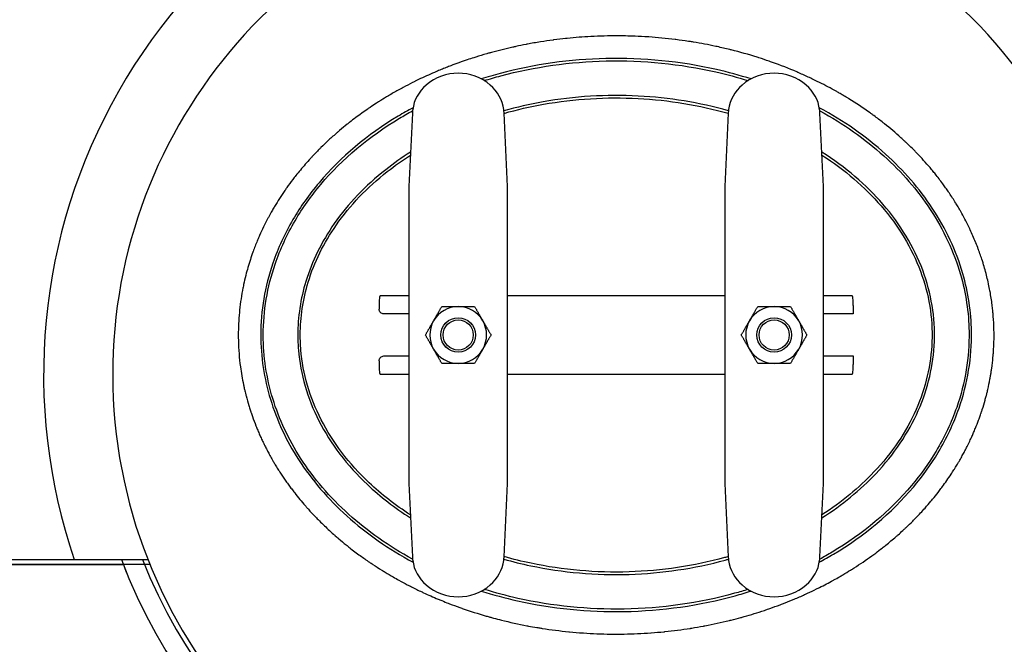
# Model space of a CAD drawing. Header units: inches. Extents: x 24 to 1128, y -74 to 748.
# Tile 19 of 256: x 238 to 263, y 151 to 167. Entities that reach past the tile are written whole.
import ezdxf

# ---------------------------------------------------------------- set-up
doc = ezdxf.new("R2010")
doc.units = ezdxf.units.IN
doc.header["$LTSCALE"] = 32
doc.header["$MEASUREMENT"] = 0
doc.layers.add('Visible (ANSI)', color=7, linetype='Continuous', lineweight=30)

msp = doc.modelspace()

# ---------------------------------------------------------------- linework, layer by layer
at = {"layer": 'Visible (ANSI)'}
for p, q in [((247.99219, 164.23034), (247.90364, 162.37908)), ((250.40364, 162.37908), (250.3151, 164.23034)), ((255.99219, 164.23034), (255.90364, 162.37908)), ((258.40364, 162.37908), (258.3151, 164.23034)), ((247.90364, 162.37908), (247.90364, 160.41871)), ((250.40364, 160.41871), (250.40364, 162.37908)), ((255.90364, 162.37908), (255.90364, 160.41871)), ((258.40364, 160.41871), (258.40364, 162.37908)), ((247.90364, 160.41871), (247.90364, 156.81662)), ((250.40364, 156.81662), (250.40364, 160.41871)), ((255.90364, 160.41871), (255.90364, 156.81662)), ((258.40364, 156.81662), (258.40364, 160.41871)), ((247.18003, 159.61766), (247.90364, 159.61766)), ((250.40364, 159.61766), (255.90364, 159.61766)), ((258.40364, 159.61766), (259.12726, 159.61766)), ((247.14809, 159.36766), (247.14809, 159.27391)), ((259.1592, 159.36766), (259.1592, 159.14891)), ((247.90364, 159.14891), (247.27209, 159.14891)), ((259.1592, 159.14891), (258.40364, 159.14891)), ((247.14809, 157.96141), (247.14809, 157.86766)), ((247.27209, 158.08641), (247.90364, 158.08641)), ((258.40364, 158.08641), (259.1592, 158.08641)), ((259.1592, 158.08641), (259.1592, 157.86766)), ((247.90364, 157.61766), (247.18003, 157.61766)), ((255.90364, 157.61766), (250.40364, 157.61766)), ((259.12726, 157.61766), (258.40364, 157.61766)), ((247.90364, 156.81662), (247.90364, 154.85625)), ((250.40364, 154.85625), (250.40364, 156.81662)), ((255.90364, 156.81662), (255.90364, 154.85625)), ((258.40364, 154.85625), (258.40364, 156.81662)), ((247.90364, 154.85625), (247.99219, 153.00499)), ((250.3151, 153.00499), (250.40364, 154.85625)), ((255.90364, 154.85625), (255.99219, 153.00499)), ((258.3151, 153.00499), (258.40364, 154.85625)), ((232.15364, 152.93966), (239.42898, 152.93966)), ((239.42898, 152.93966), (241.29283, 152.93966)), ((237.15364, 152.80516), (240.67444, 152.80516)), ((241.34677, 152.80516), (237.15364, 152.80516))]:
    msp.add_line(p, q, dxfattribs=at)
for centre, radius in [((249.15364, 158.61766), 0.43764), ((249.15364, 158.61766), 0.4375), ((249.15364, 158.61766), 0.38194), ((257.15364, 158.61766), 0.43764), ((257.15364, 158.61766), 0.4375), ((257.15364, 158.61766), 0.38194)]:
    msp.add_circle(centre, radius, dxfattribs=at)
for centre, radius, start, end in [((253.15364, 157.61766), 14.5, 101.940544, 198.821487), ((253.15364, 157.61766), 14.5, 341.178513, 78.059456), ((253.15364, 157.61766), 12.75, 103.608961, 76.391039), ((249.15364, 163.99266), 1.25, 49.428759, 130.571241), ((257.15364, 163.99266), 1.25, 49.428759, 130.571241), ((248.99105, 164.18256), 1, 130.571241, 172.034452), ((249.31624, 164.18256), 1, 7.965548, 49.428759), ((256.99105, 164.18256), 1, 130.571241, 172.034452), ((257.31624, 164.18256), 1, 7.965548, 49.428759), ((249.15364, 158.61766), 0.719, 90.036232, 150.036232), ((249.15364, 158.61766), 0.719, 30.036232, 90.036232), ((257.15364, 158.61766), 0.719, 90, 150), ((257.15364, 158.61766), 0.719, 30, 90), ((249.15364, 158.61766), 0.719, 150.036232, 210.036232), ((249.15364, 158.61766), 0.719, 330.036232, 30.036232), ((257.15364, 158.61766), 0.719, 150, 210), ((257.15364, 158.61766), 0.719, 330, 30), ((249.15364, 158.61766), 0.719, 210.036232, 270.036232), ((249.15364, 158.61766), 0.719, 270.036232, 330.036232), ((257.15364, 158.61766), 0.719, 210, 270), ((257.15364, 158.61766), 0.719, 270, 330), ((253.15364, 157.61766), 13.375, 200.472453, 339.527547), ((253.15364, 157.61766), 12.875, 201.305447, 338.694553), ((248.99105, 153.05276), 1, 187.965548, 229.428759), ((249.31624, 153.05276), 1, 310.571241, 352.034452), ((256.99105, 153.05276), 1, 187.965548, 229.428759), ((257.31624, 153.05276), 1, 310.571241, 352.034452), ((253.15364, 157.61766), 13.375, 201.088717, 201.951756), ((249.15364, 153.24266), 1.25, 229.428759, 310.571241), ((257.15364, 153.24266), 1.25, 229.428759, 310.571241)]:
    msp.add_arc(centre, radius, start, end, dxfattribs=at)
for centre, major_axis, start_param, end_param in [((247.18003, 159.36766), (0, 0.25), 0, 1.57079633), ((259.12726, 159.36766), (0, 0.25), 4.71238898, 6.28318531), ((247.18003, 157.86766), (0, -0.25), 4.71238898, 6.28318531), ((259.12726, 157.86766), (0, -0.25), 0, 1.57079633)]:
    msp.add_ellipse(centre, major_axis=major_axis, ratio=0.12777778, start_param=start_param, end_param=end_param, dxfattribs=at)
for points, knots in [([(253.15364, 166.18728), (253.15333, 166.18728), (253.15302, 166.18728), (253.15271, 166.18728), (253.08157, 166.18728), (253.01033, 166.18665), (252.93908, 166.1854), (252.93826, 166.18539), (252.93745, 166.18537), (252.93663, 166.18536), (252.82345, 166.18335), (252.71028, 166.17977), (252.59752, 166.17464), (252.59487, 166.17452), (252.59222, 166.17439), (252.58957, 166.17427), (252.56379, 166.17308), (252.53802, 166.17181), (252.51228, 166.17046), (252.31311, 166.15999), (252.11398, 166.14463), (251.91548, 166.12437), (251.90962, 166.12377), (251.90376, 166.12317), (251.8979, 166.12256), (251.88998, 166.12174), (251.88207, 166.12092), (251.87416, 166.12008), (251.77478, 166.10959), (251.67549, 166.09787), (251.57636, 166.08491), (251.56894, 166.08394), (251.56152, 166.08296), (251.5541, 166.08198), (251.44946, 166.0681), (251.345, 166.05284), (251.24075, 166.0362), (251.1284, 166.01826), (251.0163, 165.99872), (250.90449, 165.97756), (250.8941, 165.9756), (250.88372, 165.97362), (250.87333, 165.97162), (250.78632, 165.95491), (250.69949, 165.93722), (250.61287, 165.91855), (250.59943, 165.91565), (250.58599, 165.91273), (250.57256, 165.90979), (250.56076, 165.9072), (250.54896, 165.90459), (250.53717, 165.90197), (250.35468, 165.86136), (250.17305, 165.81634), (249.99272, 165.76691), (249.96773, 165.76006), (249.94275, 165.75313), (249.9178, 165.7461), (249.90339, 165.74205), (249.889, 165.73797), (249.87461, 165.73386), (249.78131, 165.7072), (249.68831, 165.67934), (249.59569, 165.65027), (249.58012, 165.64539), (249.56456, 165.64046), (249.54901, 165.63551), (249.49338, 165.61778), (249.43789, 165.59962), (249.38257, 165.58103), (249.24217, 165.53385), (249.10247, 165.48378), (248.96392, 165.43087), (248.94632, 165.42415), (248.92874, 165.41738), (248.91118, 165.41057), (248.8689, 165.39417), (248.82673, 165.37751), (248.78469, 165.36059), (248.74138, 165.34316), (248.69816, 165.32543), (248.65503, 165.30741), (248.63658, 165.2997), (248.61815, 165.29194), (248.59974, 165.28413), (248.46576, 165.22725), (248.33279, 165.16754), (248.20138, 165.10514), (248.15471, 165.08298), (248.10803, 165.06039), (248.06143, 165.0374), (248.05862, 165.03601), (248.0558, 165.03462), (248.05298, 165.03322), (248.03322, 165.02345), (248.01349, 165.01361), (247.99379, 165.0037), (247.91526, 164.96422), (247.83731, 164.92374), (247.76027, 164.88244), (247.74014, 164.87165), (247.72007, 164.86081), (247.70007, 164.84991), (247.67811, 164.83794), (247.65624, 164.82591), (247.63445, 164.81382), (247.55144, 164.76777), (247.46796, 164.71987), (247.38509, 164.67065), (247.32115, 164.63267), (247.25757, 164.59389), (247.19481, 164.55461), (247.17433, 164.54179), (247.15394, 164.52892), (247.13365, 164.51601), (247.11771, 164.50585), (247.10182, 164.49567), (247.08601, 164.48547), (247.03168, 164.45042), (246.97717, 164.41446), (246.92283, 164.37777), (246.90243, 164.364), (246.88205, 164.35012), (246.86171, 164.33615), (246.75923, 164.26576), (246.65783, 164.19301), (246.55961, 164.11944), (246.50659, 164.07973), (246.45348, 164.03903), (246.40062, 163.99754), (246.38097, 163.98212), (246.36135, 163.96658), (246.34178, 163.95095), (246.27745, 163.89956), (246.21371, 163.84715), (246.15113, 163.79417), (246.13217, 163.77811), (246.11332, 163.76201), (246.09458, 163.74587), (246.08265, 163.73559), (246.07077, 163.72529), (246.05894, 163.71498), (245.99093, 163.65572), (245.92293, 163.59454), (245.85579, 163.53206), (245.79587, 163.47631), (245.73664, 163.41952), (245.67861, 163.3622), (245.66155, 163.34535), (245.6446, 163.32845), (245.62776, 163.31152), (245.61485, 163.29853), (245.602, 163.28552), (245.58922, 163.2725), (245.54475, 163.22716), (245.50042, 163.18089), (245.4565, 163.13391), (245.4406, 163.11689), (245.42474, 163.09978), (245.40895, 163.08259), (245.3221, 162.988), (245.23718, 162.89083), (245.15557, 162.79256), (245.11717, 162.74632), (245.07914, 162.69941), (245.04159, 162.65193), (245.02855, 162.63544), (245.01557, 162.61889), (245.00266, 162.60227), (244.95065, 162.53535), (244.89965, 162.46737), (244.84991, 162.39859), (244.83854, 162.38288), (244.82724, 162.36712), (244.81601, 162.35133), (244.79808, 162.32613), (244.78033, 162.30083), (244.76276, 162.27544), (244.67158, 162.14371), (244.58411, 162.00793), (244.50148, 161.86927), (244.49356, 161.85597), (244.48568, 161.84266), (244.47785, 161.82932), (244.45709, 161.79393), (244.43664, 161.75837), (244.41652, 161.72265), (244.39238, 161.67979), (244.36867, 161.63662), (244.34541, 161.59316), (244.33931, 161.58175), (244.33323, 161.57032), (244.32719, 161.55887), (244.25477, 161.42167), (244.18683, 161.28155), (244.12388, 161.13905), (244.1066, 161.09995), (244.08969, 161.06065), (244.07317, 161.02118), (244.07036, 161.01447), (244.06756, 161.00775), (244.06477, 161.00102), (244.02718, 160.91039), (243.9916, 160.81884), (243.95813, 160.7265), (243.95668, 160.72249), (243.95523, 160.71849), (243.95379, 160.71448), (243.93143, 160.65239), (243.91002, 160.58995), (243.88958, 160.52721), (243.84684, 160.39594), (243.80828, 160.26303), (243.77412, 160.1287), (243.77351, 160.12633), (243.77291, 160.12396), (243.77231, 160.12159), (243.75322, 160.04615), (243.73554, 159.97036), (243.7193, 159.8943), (243.71476, 159.87307), (243.71034, 159.85182), (243.70603, 159.83055), (243.7048, 159.82445), (243.70357, 159.81835), (243.70236, 159.81225), (243.66521, 159.62601), (243.63665, 159.43805), (243.6169, 159.24879), (243.61613, 159.24148), (243.61538, 159.23417), (243.61465, 159.22685), (243.6133, 159.21351), (243.612, 159.20016), (243.61075, 159.1868), (243.59297, 158.99775), (243.58402, 158.80717), (243.58402, 158.61766)], [0.715226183, 0.715226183, 0.715226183, 0.715226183, 0.715243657, 0.715243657, 0.715243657, 0.719242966, 0.719242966, 0.719242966, 0.719288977, 0.719288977, 0.719288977, 0.72564229, 0.72564229, 0.72564229, 0.725791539, 0.725791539, 0.725791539, 0.727244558, 0.727244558, 0.727244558, 0.738489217, 0.738489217, 0.738489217, 0.738821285, 0.738821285, 0.738821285, 0.739269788, 0.739269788, 0.739269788, 0.74490229, 0.74490229, 0.74490229, 0.745323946, 0.745323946, 0.745323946, 0.751270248, 0.751270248, 0.751270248, 0.757678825, 0.757678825, 0.757678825, 0.758274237, 0.758274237, 0.758274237, 0.763264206, 0.763264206, 0.763264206, 0.764038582, 0.764038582, 0.764038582, 0.764718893, 0.764718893, 0.764718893, 0.775244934, 0.775244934, 0.775244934, 0.776703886, 0.776703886, 0.776703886, 0.777545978, 0.777545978, 0.777545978, 0.783005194, 0.783005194, 0.783005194, 0.783922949, 0.783922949, 0.783922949, 0.7872062, 0.7872062, 0.7872062, 0.795538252, 0.795538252, 0.795538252, 0.796596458, 0.796596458, 0.796596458, 0.799144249, 0.799144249, 0.799144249, 0.801768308, 0.801768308, 0.801768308, 0.802890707, 0.802890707, 0.802890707, 0.811058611, 0.811058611, 0.811058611, 0.813959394, 0.813959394, 0.813959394, 0.814134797, 0.814134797, 0.814134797, 0.815365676, 0.815365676, 0.815365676, 0.820273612, 0.820273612, 0.820273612, 0.821556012, 0.821556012, 0.821556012, 0.822963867, 0.822963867, 0.822963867, 0.828327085, 0.828327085, 0.828327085, 0.832465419, 0.832465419, 0.832465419, 0.833815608, 0.833815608, 0.833815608, 0.834876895, 0.834876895, 0.834876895, 0.838523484, 0.838523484, 0.838523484, 0.839892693, 0.839892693, 0.839892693, 0.846793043, 0.846793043, 0.846793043, 0.850517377, 0.850517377, 0.850517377, 0.851902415, 0.851902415, 0.851902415, 0.856456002, 0.856456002, 0.856456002, 0.857835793, 0.857835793, 0.857835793, 0.858714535, 0.858714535, 0.858714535, 0.8637675, 0.8637675, 0.8637675, 0.868276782, 0.868276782, 0.868276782, 0.869602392, 0.869602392, 0.869602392, 0.870619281, 0.870619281, 0.870619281, 0.874159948, 0.874159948, 0.874159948, 0.875442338, 0.875442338, 0.875442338, 0.882496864, 0.882496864, 0.882496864, 0.885816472, 0.885816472, 0.885816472, 0.886968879, 0.886968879, 0.886968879, 0.891608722, 0.891608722, 0.891608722, 0.892668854, 0.892668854, 0.892668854, 0.894360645, 0.894360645, 0.894360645, 0.903141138, 0.903141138, 0.903141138, 0.903982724, 0.903982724, 0.903982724, 0.906214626, 0.906214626, 0.906214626, 0.908892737, 0.908892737, 0.908892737, 0.909595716, 0.909595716, 0.909595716, 0.918019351, 0.918019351, 0.918019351, 0.920330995, 0.920330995, 0.920330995, 0.920724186, 0.920724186, 0.920724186, 0.926023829, 0.926023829, 0.926023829, 0.926253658, 0.926253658, 0.926253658, 0.929814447, 0.929814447, 0.929814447, 0.937264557, 0.937264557, 0.937264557, 0.937395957, 0.937395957, 0.937395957, 0.941578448, 0.941578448, 0.941578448, 0.942745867, 0.942745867, 0.942745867, 0.943080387, 0.943080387, 0.943080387, 0.953294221, 0.953294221, 0.953294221, 0.95368867, 0.95368867, 0.95368867, 0.95440811, 0.95440811, 0.95440811, 0.964589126, 0.964589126, 0.964589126, 0.964589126]), ([(243.90065, 156.67447), (243.9025, 156.66888), (243.90436, 156.6633), (243.90623, 156.65772), (243.91807, 156.62236), (243.93023, 156.58708), (243.9427, 156.55188), (243.97078, 156.47266), (244.00046, 156.39386), (244.0317, 156.3156), (244.046, 156.27975), (244.06063, 156.24401), (244.07558, 156.2084), (244.08419, 156.18789), (244.0929, 156.16743), (244.10172, 156.147), (244.11729, 156.11095), (244.13318, 156.07503), (244.14939, 156.03925), (244.16577, 156.0031), (244.18247, 155.96711), (244.19949, 155.93127), (244.21794, 155.89242), (244.23676, 155.85375), (244.25595, 155.81528), (244.27406, 155.77895), (244.2925, 155.7428), (244.31126, 155.70683), (244.32076, 155.68861), (244.33034, 155.67044), (244.33999, 155.65232), (244.35942, 155.61587), (244.37917, 155.57962), (244.39923, 155.54358), (244.42251, 155.50173), (244.44622, 155.46015), (244.47033, 155.41887), (244.4872, 155.38999), (244.50426, 155.36124), (244.52152, 155.33265), (244.54349, 155.29625), (244.56577, 155.26008), (244.58831, 155.22421), (244.59843, 155.20811), (244.6086, 155.19207), (244.61882, 155.17609), (244.64187, 155.14007), (244.66519, 155.10434), (244.68877, 155.0689), (244.71034, 155.03648), (244.73214, 155.0043), (244.75414, 154.97237), (244.7778, 154.93803), (244.80178, 154.90386), (244.82608, 154.86988), (244.85067, 154.83547), (244.87559, 154.80125), (244.90081, 154.76722), (244.91243, 154.75156), (244.9241, 154.73593), (244.93585, 154.72035), (244.96124, 154.68666), (244.98693, 154.65317), (245.01292, 154.61989), (245.09802, 154.5109), (245.18625, 154.40413), (245.27724, 154.29986), (245.29503, 154.27948), (245.31291, 154.25919), (245.3309, 154.23901), (245.34077, 154.22794), (245.35066, 154.2169), (245.36059, 154.20589), (245.4124, 154.14842), (245.46504, 154.09175), (245.51842, 154.03593), (245.54701, 154.00603), (245.57582, 153.97638), (245.60482, 153.94697), (245.68903, 153.86161), (245.77493, 153.77834), (245.86221, 153.6973), (245.90642, 153.65625), (245.95098, 153.61577), (245.99586, 153.57587), (246.00106, 153.57125), (246.00626, 153.56663), (246.01147, 153.56202), (246.0206, 153.55395), (246.02975, 153.54589), (246.03891, 153.53785), (246.06806, 153.51229), (246.0974, 153.48691), (246.12695, 153.46171), (246.18946, 153.40839), (246.25286, 153.35586), (246.31704, 153.30421), (246.34623, 153.28072), (246.37559, 153.2574), (246.4051, 153.23427), (246.4928, 153.16553), (246.58185, 153.09842), (246.67209, 153.033), (246.74926, 152.97705), (246.82729, 152.92233), (246.90608, 152.86889), (246.93499, 152.84928), (246.964, 152.82984), (246.9931, 152.81057), (247.06677, 152.7618), (247.14105, 152.71413), (247.21585, 152.66758), (247.24418, 152.64995), (247.27258, 152.63249), (247.30105, 152.61518), (247.36935, 152.57366), (247.43805, 152.53307), (247.50707, 152.49342), (247.55553, 152.46558), (247.60428, 152.43813), (247.65331, 152.41107), (247.72268, 152.37278), (247.79259, 152.33528), (247.86301, 152.29858), (247.88902, 152.28502), (247.91509, 152.27158), (247.94123, 152.25824), (248.02657, 152.21471), (248.11261, 152.17235), (248.19927, 152.13118), (248.22415, 152.11936), (248.24908, 152.10764), (248.27407, 152.09602), (248.39674, 152.03894), (248.52059, 151.98424), (248.64533, 151.93197), (248.6607, 151.92554), (248.67608, 151.91913), (248.69147, 151.91277), (248.749, 151.88898), (248.80671, 151.86571), (248.86458, 151.84296), (248.88701, 151.83413), (248.90947, 151.82539), (248.93195, 151.81672), (249.01817, 151.78349), (249.10471, 151.7514), (249.19149, 151.72045), (249.2086, 151.71435), (249.22572, 151.7083), (249.24284, 151.70229), (249.24665, 151.70095), (249.25045, 151.69962), (249.25425, 151.69829), (249.4539, 151.62846), (249.65608, 151.56421), (249.86018, 151.5056), (249.87772, 151.50057), (249.89526, 151.49557), (249.91283, 151.49062), (249.94098, 151.48269), (249.96917, 151.47486), (249.99739, 151.46713), (250.06511, 151.4486), (250.13302, 151.43069), (250.20108, 151.4134), (250.21694, 151.40938), (250.2328, 151.40538), (250.24867, 151.40142), (250.46245, 151.34809), (250.67776, 151.30089), (250.89376, 151.2598), (250.90611, 151.25745), (250.91846, 151.25512), (250.93082, 151.25281), (251.00154, 151.2396), (251.07232, 151.22703), (251.14315, 151.21512), (251.17695, 151.20944), (251.21078, 151.2039), (251.24465, 151.19851), (251.25518, 151.19683), (251.26572, 151.19516), (251.27626, 151.19351), (251.50072, 151.15838), (251.72658, 151.12958), (251.95326, 151.10716), (251.95976, 151.10652), (251.96627, 151.10588), (251.97277, 151.10525), (252.08505, 151.09433), (252.19752, 151.08497), (252.31009, 151.07718), (252.31458, 151.07687), (252.31907, 151.07656), (252.32357, 151.07625), (252.55297, 151.06063), (252.78274, 151.05152), (253.01205, 151.04886), (253.01279, 151.04885), (253.01352, 151.04884), (253.01426, 151.04884), (253.04082, 151.04853), (253.06738, 151.04832), (253.09393, 151.04819), (253.18032, 151.04777), (253.26674, 151.04826), (253.35319, 151.04967), (253.35423, 151.04969), (253.35526, 151.0497), (253.3563, 151.04972), (253.58033, 151.05343), (253.80458, 151.06331), (254.02845, 151.07938), (254.03352, 151.07975), (254.03859, 151.08011), (254.04366, 151.08048), (254.1508, 151.08831), (254.25786, 151.09756), (254.36476, 151.10823), (254.37184, 151.10893), (254.37891, 151.10965), (254.38599, 151.11036), (254.60172, 151.13228), (254.8168, 151.15998), (255.03077, 151.19347), (255.03195, 151.19366), (255.03312, 151.19384), (255.03429, 151.19403), (255.04483, 151.19568), (255.05536, 151.19734), (255.0659, 151.19903), (255.16623, 151.21504), (255.26639, 151.23233), (255.36632, 151.25092), (255.37844, 151.25318), (255.39057, 151.25545), (255.40269, 151.25774), (255.60969, 151.29692), (255.81569, 151.34163), (256.0203, 151.39193), (256.03619, 151.39584), (256.05207, 151.39978), (256.06795, 151.40376), (256.14843, 151.42391), (256.2287, 151.44492), (256.30872, 151.46681), (256.32, 151.4699), (256.33126, 151.473), (256.34253, 151.47611), (256.36024, 151.48102), (256.37794, 151.48596), (256.39563, 151.49095), (256.56706, 151.5393), (256.73733, 151.59167), (256.90619, 151.64809), (256.93263, 151.65692), (256.95903, 151.66585), (256.98541, 151.67488), (257.00593, 151.68191), (257.02643, 151.689), (257.04692, 151.69615), (257.13319, 151.72627), (257.21912, 151.75747), (257.30466, 151.78976), (257.32631, 151.79793), (257.34792, 151.80617), (257.36951, 151.81448), (257.45199, 151.84622), (257.53411, 151.87898), (257.61582, 151.91277), (257.63191, 151.91942), (257.64799, 151.92612), (257.66405, 151.93285), (257.75212, 151.96977), (257.83969, 152.00789), (257.92672, 152.04719), (257.95068, 152.05802), (257.9746, 152.06893), (257.99848, 152.07993), (258.07561, 152.11547), (258.1523, 152.15196), (258.22849, 152.18938), (258.25373, 152.20178), (258.27891, 152.21427), (258.30403, 152.22687), (258.42195, 152.28601), (258.53865, 152.34741), (258.65398, 152.41107), (258.65804, 152.41331), (258.6621, 152.41556), (258.66617, 152.41781), (258.71454, 152.4446), (258.76274, 152.47182), (258.81074, 152.49947), (258.83896, 152.51573), (258.86711, 152.53214), (258.89519, 152.5487), (258.96057, 152.58725), (259.02556, 152.6266), (259.09011, 152.66676), (259.12016, 152.68545), (259.15011, 152.70432), (259.17997, 152.72336), (259.33219, 152.82043), (259.48182, 152.92201), (259.62829, 153.02799), (259.62921, 153.02866), (259.63013, 153.02932), (259.63105, 153.02999), (259.66279, 153.05298), (259.69438, 153.07617), (259.72582, 153.09957), (259.78183, 153.14125), (259.83734, 153.18358), (259.89233, 153.22656), (259.92375, 153.25111), (259.95499, 153.27588), (259.98607, 153.30085), (260.07168, 153.36966), (260.15598, 153.44008), (260.23873, 153.51198), (260.25782, 153.52856), (260.27685, 153.54524), (260.29582, 153.56203), (260.33477, 153.59648), (260.37345, 153.63135), (260.41186, 153.66662), (260.42401, 153.67778), (260.43614, 153.68899), (260.44824, 153.70023), (260.46462, 153.71546), (260.48096, 153.73077), (260.49724, 153.74615), (260.55304, 153.79886), (260.60819, 153.85244), (260.66262, 153.90686), (260.6905, 153.93473), (260.7182, 153.96283), (260.7457, 153.99114), (260.82427, 154.07203), (260.90123, 154.15469), (260.97639, 154.23901), (261.027, 154.2958), (261.0768, 154.35335), (261.12572, 154.41162), (261.1527, 154.44377), (261.17942, 154.47614), (261.20587, 154.50872), (261.25126, 154.56465), (261.29584, 154.62121), (261.33956, 154.67836), (261.3655, 154.71228), (261.39114, 154.74641), (261.41647, 154.78074), (261.45379, 154.83131), (261.49043, 154.88233), (261.52636, 154.93377), (261.56408, 154.98774), (261.60117, 155.04239), (261.63759, 155.09771), (261.66081, 155.13298), (261.68376, 155.16852), (261.70643, 155.20432), (261.71435, 155.21682), (261.72223, 155.22935), (261.73007, 155.24191), (261.7523, 155.27751), (261.77424, 155.31336), (261.79589, 155.34947), (261.80978, 155.37263), (261.82355, 155.3959), (261.8372, 155.41928), (261.85987, 155.4581), (261.8822, 155.49721), (261.90417, 155.53659), (261.92427, 155.57262), (261.94408, 155.60887), (261.96357, 155.64535), (261.971, 155.65924), (261.97838, 155.67317), (261.98571, 155.68712), (262.00469, 155.72323), (262.02335, 155.75952), (262.04167, 155.79597), (262.06422, 155.84082), (262.08627, 155.88593), (262.1078, 155.93127), (262.11764, 155.95199), (262.12737, 155.97276), (262.137, 155.99358), (262.15367, 156.02965), (262.17002, 156.06586), (262.18603, 156.10221), (262.19294, 156.1179), (262.19979, 156.13361), (262.20658, 156.14934), (262.2221, 156.18534), (262.2373, 156.22146), (262.25217, 156.2577), (262.28047, 156.32669), (262.30756, 156.39611), (262.33342, 156.46589), (262.34661, 156.5015), (262.35948, 156.5372), (262.37203, 156.573), (262.37829, 156.59087), (262.38448, 156.60877), (262.39058, 156.62669), (262.3939, 156.63644), (262.3972, 156.6462), (262.40047, 156.65596), (262.40901, 156.68144), (262.4174, 156.707), (262.42564, 156.73265), (262.4502, 156.80913), (262.4734, 156.88634), (262.49516, 156.9642), (262.50472, 156.99841), (262.51401, 157.03276), (262.52301, 157.06722), (262.52649, 157.08053), (262.52992, 157.09385), (262.53331, 157.10719), (262.53619, 157.1185), (262.53903, 157.12983), (262.54185, 157.14117), (262.55018, 157.1747), (262.55823, 157.20835), (262.56602, 157.2421), (262.58574, 157.3276), (262.60371, 157.41375), (262.61985, 157.50046), (262.6257, 157.53186), (262.63131, 157.56334), (262.63667, 157.59488), (262.64164, 157.62406), (262.6464, 157.6533), (262.65095, 157.6826), (262.65559, 157.71252), (262.66002, 157.74249), (262.66423, 157.77252), (262.67719, 157.865), (262.68807, 157.95808), (262.69679, 158.05114), (262.69924, 158.07731), (262.70152, 158.10347), (262.70362, 158.12964), (262.7065, 158.16527), (262.70905, 158.2009), (262.71129, 158.23652), (262.71281, 158.26064), (262.71418, 158.28475), (262.71541, 158.30885), (262.72, 158.3991), (262.72257, 158.48928), (262.72314, 158.57928), (262.7232, 158.5889), (262.72324, 158.59854), (262.72326, 158.60817), (262.72329, 158.62805), (262.72322, 158.64795), (262.72306, 158.66785), (262.72271, 158.70991), (262.72192, 158.75201), (262.7207, 158.79414), (262.72018, 158.81187), (262.71959, 158.82962), (262.71892, 158.84736), (262.71491, 158.95331), (262.70811, 159.05943), (262.69851, 159.16552), (262.69729, 159.17891), (262.69604, 159.19231), (262.69473, 159.2057), (262.69002, 159.25422), (262.68472, 159.30273), (262.67883, 159.35121), (262.67749, 159.36222), (262.67612, 159.37324), (262.67472, 159.38425), (262.66041, 159.49698), (262.64296, 159.6092), (262.62248, 159.72068), (262.62133, 159.72693), (262.62017, 159.73317), (262.619, 159.73941), (262.60874, 159.79433), (262.59773, 159.84906), (262.586, 159.90358), (262.58513, 159.90765), (262.58425, 159.91171), (262.58337, 159.91577), (262.55788, 160.03308), (262.52904, 160.14941), (262.497, 160.26451), (262.49693, 160.26479), (262.49685, 160.26508), (262.49677, 160.26536), (262.48062, 160.32336), (262.46365, 160.38107), (262.44592, 160.43836), (262.44554, 160.43959), (262.44515, 160.44083), (262.44477, 160.44206), (262.43896, 160.4608), (262.43306, 160.4795), (262.42709, 160.49816), (262.39679, 160.59272), (262.36422, 160.68679), (262.32942, 160.78018), (262.3279, 160.78427), (262.32637, 160.78836), (262.32484, 160.79245), (262.30522, 160.84478), (262.28491, 160.89691), (262.26392, 160.94879), (262.2616, 160.95451), (262.25928, 160.96023), (262.25695, 160.96595), (262.21389, 161.0715), (262.16801, 161.17605), (262.11946, 161.27936), (262.11518, 161.28848), (262.11087, 161.29759), (262.10655, 161.30669), (262.08512, 161.35177), (262.06318, 161.3966), (262.04075, 161.44118), (262.03533, 161.45196), (262.02988, 161.46272), (262.02441, 161.47346), (261.97513, 161.57012), (261.92361, 161.66541), (261.87015, 161.759), (261.86243, 161.77251), (261.85467, 161.78599), (261.84687, 161.79944), (261.82438, 161.8382), (261.80155, 161.87667), (261.77841, 161.91485), (261.76969, 161.92923), (261.76092, 161.94357), (261.75211, 161.95787), (261.70003, 162.04241), (261.64638, 162.12547), (261.59136, 162.20695), (261.58841, 162.21132), (261.58545, 162.21569), (261.58249, 162.22005), (261.57226, 162.23513), (261.56197, 162.25017), (261.55162, 162.26518), (261.52756, 162.30006), (261.50318, 162.33476), (261.47847, 162.36928), (261.46748, 162.38464), (261.45643, 162.39995), (261.44531, 162.41523), (261.38493, 162.49821), (261.32269, 162.58009), (261.25874, 162.66071), (261.24594, 162.67685), (261.23306, 162.69295), (261.22012, 162.70899), (261.19474, 162.74046), (261.16909, 162.77173), (261.1432, 162.8028), (261.1294, 162.81936), (261.11553, 162.83585), (261.10159, 162.85229), (260.99632, 162.97645), (260.88716, 163.09717), (260.7749, 163.21397), (260.75825, 163.23129), (260.74154, 163.24852), (260.72477, 163.26566), (260.65494, 163.33701), (260.58398, 163.40685), (260.51211, 163.47509), (260.4942, 163.4921), (260.47623, 163.50901), (260.4582, 163.52582), (260.45597, 163.5279), (260.45373, 163.52999), (260.45149, 163.53207), (260.42296, 163.55862), (260.39429, 163.58492), (260.36551, 163.61096), (260.23076, 163.73286), (260.09127, 163.85105), (259.94814, 163.96479), (259.92891, 163.98007), (259.9096, 163.99528), (259.89024, 164.01041), (259.81062, 164.0726), (259.7299, 164.13343), (259.64824, 164.19286), (259.62821, 164.20743), (259.60813, 164.22192), (259.58799, 164.23632), (259.40981, 164.36377), (259.22731, 164.48454), (259.04207, 164.59826), (259.02148, 164.6109), (259.00085, 164.62346), (258.98019, 164.63593), (258.96088, 164.64758), (258.94155, 164.65915), (258.92219, 164.67065), (258.88947, 164.69009), (258.85668, 164.7093), (258.82382, 164.7283), (258.79549, 164.74468), (258.76706, 164.76093), (258.73854, 164.77704), (258.71856, 164.78833), (258.69854, 164.79955), (258.67847, 164.8107), (258.53686, 164.88938), (258.39296, 164.96477), (258.24721, 165.03673), (258.2011, 165.05949), (258.1548, 165.08192), (258.10834, 165.10399), (258.08939, 165.113), (258.07041, 165.12194), (258.05141, 165.13083), (257.96237, 165.17246), (257.87275, 165.21283), (257.78263, 165.25191), (257.76419, 165.25991), (257.74573, 165.26785), (257.72726, 165.27574), (257.52426, 165.36239), (257.31897, 165.4425), (257.11244, 165.51607), (257.09569, 165.52204), (257.07894, 165.52796), (257.06217, 165.53384), (257.05046, 165.53795), (257.03874, 165.54204), (257.02701, 165.5461), (256.94142, 165.5758), (256.85538, 165.60447), (256.76892, 165.63211), (256.75347, 165.63706), (256.738, 165.64196), (256.72252, 165.64684), (256.50638, 165.71491), (256.28775, 165.77655), (256.06747, 165.83169), (256.05462, 165.83491), (256.04175, 165.83811), (256.02888, 165.84128), (255.9231, 165.86737), (255.81695, 165.89197), (255.71052, 165.91507), (255.69903, 165.91756), (255.68754, 165.92004), (255.67605, 165.9225), (255.48827, 165.96266), (255.29966, 165.99817), (255.11076, 166.02905), (255.07717, 166.03455), (255.04355, 166.0399), (255.0099, 166.0451), (255.00134, 166.04643), (254.99279, 166.04774), (254.98423, 166.04904), (254.87888, 166.06511), (254.77329, 166.07977), (254.66749, 166.09303), (254.66045, 166.09391), (254.65342, 166.09479), (254.64638, 166.09566), (254.42425, 166.1231), (254.20127, 166.14437), (253.97768, 166.15949), (253.97365, 166.15976), (253.96962, 166.16003), (253.96558, 166.1603), (253.8542, 166.16772), (253.74268, 166.1736), (253.63109, 166.17796), (253.62854, 166.17806), (253.626, 166.17816), (253.62345, 166.17826), (253.46693, 166.18428), (253.31027, 166.18728), (253.15364, 166.18728)], [0, 0, 0, 0, 0.000323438, 0.000323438, 0.000323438, 0.002373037, 0.002373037, 0.002373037, 0.00698631, 0.00698631, 0.00698631, 0.009099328, 0.009099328, 0.009099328, 0.010315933, 0.010315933, 0.010315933, 0.012463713, 0.012463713, 0.012463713, 0.01463303, 0.01463303, 0.01463303, 0.016984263, 0.016984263, 0.016984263, 0.019204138, 0.019204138, 0.019204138, 0.020328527, 0.020328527, 0.020328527, 0.02258966, 0.02258966, 0.02258966, 0.025214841, 0.025214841, 0.025214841, 0.027051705, 0.027051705, 0.027051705, 0.029390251, 0.029390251, 0.029390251, 0.0304395, 0.0304395, 0.0304395, 0.032804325, 0.032804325, 0.032804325, 0.034968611, 0.034968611, 0.034968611, 0.037296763, 0.037296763, 0.037296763, 0.039653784, 0.039653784, 0.039653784, 0.040739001, 0.040739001, 0.040739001, 0.043085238, 0.043085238, 0.043085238, 0.050768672, 0.050768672, 0.050768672, 0.052270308, 0.052270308, 0.052270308, 0.053093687, 0.053093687, 0.053093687, 0.057392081, 0.057392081, 0.057392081, 0.059694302, 0.059694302, 0.059694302, 0.066377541, 0.066377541, 0.066377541, 0.069762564, 0.069762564, 0.069762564, 0.070154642, 0.070154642, 0.070154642, 0.07084136, 0.07084136, 0.07084136, 0.073024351, 0.073024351, 0.073024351, 0.077643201, 0.077643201, 0.077643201, 0.079744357, 0.079744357, 0.079744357, 0.085988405, 0.085988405, 0.085988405, 0.091328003, 0.091328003, 0.091328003, 0.093287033, 0.093287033, 0.093287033, 0.098245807, 0.098245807, 0.098245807, 0.100123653, 0.100123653, 0.100123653, 0.104628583, 0.104628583, 0.104628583, 0.107791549, 0.107791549, 0.107791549, 0.112266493, 0.112266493, 0.112266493, 0.113919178, 0.113919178, 0.113919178, 0.11931449, 0.11931449, 0.11931449, 0.120863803, 0.120863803, 0.120863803, 0.128472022, 0.128472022, 0.128472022, 0.129409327, 0.129409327, 0.129409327, 0.132911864, 0.132911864, 0.132911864, 0.134269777, 0.134269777, 0.134269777, 0.139477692, 0.139477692, 0.139477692, 0.140504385, 0.140504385, 0.140504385, 0.14073237, 0.14073237, 0.14073237, 0.152695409, 0.152695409, 0.152695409, 0.153723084, 0.153723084, 0.153723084, 0.15537067, 0.15537067, 0.15537067, 0.159324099, 0.159324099, 0.159324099, 0.160244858, 0.160244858, 0.160244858, 0.172647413, 0.172647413, 0.172647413, 0.173356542, 0.173356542, 0.173356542, 0.177415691, 0.177415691, 0.177415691, 0.179352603, 0.179352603, 0.179352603, 0.179955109, 0.179955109, 0.179955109, 0.192784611, 0.192784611, 0.192784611, 0.193152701, 0.193152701, 0.193152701, 0.199505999, 0.199505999, 0.199505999, 0.199759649, 0.199759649, 0.199759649, 0.212706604, 0.212706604, 0.212706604, 0.212748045, 0.212748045, 0.212748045, 0.214247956, 0.214247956, 0.214247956, 0.219127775, 0.219127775, 0.219127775, 0.219186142, 0.219186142, 0.219186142, 0.231831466, 0.231831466, 0.231831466, 0.232117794, 0.232117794, 0.232117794, 0.238169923, 0.238169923, 0.238169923, 0.238570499, 0.238570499, 0.238570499, 0.250785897, 0.250785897, 0.250785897, 0.250852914, 0.250852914, 0.250852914, 0.251454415, 0.251454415, 0.251454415, 0.257184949, 0.257184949, 0.257184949, 0.257880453, 0.257880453, 0.257880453, 0.269757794, 0.269757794, 0.269757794, 0.270680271, 0.270680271, 0.270680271, 0.275357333, 0.275357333, 0.275357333, 0.276016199, 0.276016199, 0.276016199, 0.277052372, 0.277052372, 0.277052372, 0.28709448, 0.28709448, 0.28709448, 0.288666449, 0.288666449, 0.288666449, 0.28988972, 0.28988972, 0.28988972, 0.295041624, 0.295041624, 0.295041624, 0.296344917, 0.296344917, 0.296344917, 0.301323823, 0.301323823, 0.301323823, 0.302304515, 0.302304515, 0.302304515, 0.307681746, 0.307681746, 0.307681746, 0.309162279, 0.309162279, 0.309162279, 0.31394509, 0.31394509, 0.31394509, 0.315529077, 0.315529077, 0.315529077, 0.322963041, 0.322963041, 0.322963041, 0.32322504, 0.32322504, 0.32322504, 0.326346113, 0.326346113, 0.326346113, 0.328181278, 0.328181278, 0.328181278, 0.332454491, 0.332454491, 0.332454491, 0.33444359, 0.33444359, 0.33444359, 0.344586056, 0.344586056, 0.344586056, 0.344649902, 0.344649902, 0.344649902, 0.346848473, 0.346848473, 0.346848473, 0.35076503, 0.35076503, 0.35076503, 0.353002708, 0.353002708, 0.353002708, 0.359168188, 0.359168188, 0.359168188, 0.360590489, 0.360590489, 0.360590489, 0.363510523, 0.363510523, 0.363510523, 0.36443453, 0.36443453, 0.36443453, 0.365686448, 0.365686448, 0.365686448, 0.369976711, 0.369976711, 0.369976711, 0.372174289, 0.372174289, 0.372174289, 0.378453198, 0.378453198, 0.378453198, 0.382681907, 0.382681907, 0.382681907, 0.385014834, 0.385014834, 0.385014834, 0.389019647, 0.389019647, 0.389019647, 0.391396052, 0.391396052, 0.391396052, 0.394897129, 0.394897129, 0.394897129, 0.398571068, 0.398571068, 0.398571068, 0.400913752, 0.400913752, 0.400913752, 0.401731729, 0.401731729, 0.401731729, 0.404049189, 0.404049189, 0.404049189, 0.405536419, 0.405536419, 0.405536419, 0.408007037, 0.408007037, 0.408007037, 0.410267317, 0.410267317, 0.410267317, 0.411128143, 0.411128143, 0.411128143, 0.413356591, 0.413356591, 0.413356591, 0.41609891, 0.41609891, 0.41609891, 0.417352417, 0.417352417, 0.417352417, 0.419524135, 0.419524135, 0.419524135, 0.420461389, 0.420461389, 0.420461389, 0.422605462, 0.422605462, 0.422605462, 0.42668726, 0.42668726, 0.42668726, 0.428769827, 0.428769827, 0.428769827, 0.429809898, 0.429809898, 0.429809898, 0.430375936, 0.430375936, 0.430375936, 0.431853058, 0.431853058, 0.431853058, 0.436258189, 0.436258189, 0.436258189, 0.438194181, 0.438194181, 0.438194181, 0.438941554, 0.438941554, 0.438941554, 0.439575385, 0.439575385, 0.439575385, 0.441450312, 0.441450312, 0.441450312, 0.446199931, 0.446199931, 0.446199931, 0.447919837, 0.447919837, 0.447919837, 0.449511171, 0.449511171, 0.449511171, 0.451136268, 0.451136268, 0.451136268, 0.456141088, 0.456141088, 0.456141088, 0.457548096, 0.457548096, 0.457548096, 0.45946356, 0.45946356, 0.45946356, 0.460760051, 0.460760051, 0.460760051, 0.465613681, 0.465613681, 0.465613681, 0.466132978, 0.466132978, 0.466132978, 0.467204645, 0.467204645, 0.467204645, 0.469469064, 0.469469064, 0.469469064, 0.470422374, 0.470422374, 0.470422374, 0.476113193, 0.476113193, 0.476113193, 0.476831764, 0.476831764, 0.476831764, 0.479434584, 0.479434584, 0.479434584, 0.480026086, 0.480026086, 0.480026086, 0.486081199, 0.486081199, 0.486081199, 0.48642054, 0.48642054, 0.48642054, 0.489405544, 0.489405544, 0.489405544, 0.489627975, 0.489627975, 0.489627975, 0.496054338, 0.496054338, 0.496054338, 0.496070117, 0.496070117, 0.496070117, 0.49930854, 0.49930854, 0.49930854, 0.499378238, 0.499378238, 0.499378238, 0.500438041, 0.500438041, 0.500438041, 0.505811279, 0.505811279, 0.505811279, 0.506046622, 0.506046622, 0.506046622, 0.509059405, 0.509059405, 0.509059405, 0.509391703, 0.509391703, 0.509391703, 0.515527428, 0.515527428, 0.515527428, 0.516069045, 0.516069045, 0.516069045, 0.518751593, 0.518751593, 0.518751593, 0.519399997, 0.519399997, 0.519399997, 0.525232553, 0.525232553, 0.525232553, 0.526074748, 0.526074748, 0.526074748, 0.528502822, 0.528502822, 0.528502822, 0.529417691, 0.529417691, 0.529417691, 0.534826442, 0.534826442, 0.534826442, 0.535116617, 0.535116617, 0.535116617, 0.536118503, 0.536118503, 0.536118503, 0.538446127, 0.538446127, 0.538446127, 0.539481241, 0.539481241, 0.539481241, 0.54510373, 0.54510373, 0.54510373, 0.546229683, 0.546229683, 0.546229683, 0.548438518, 0.548438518, 0.548438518, 0.549615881, 0.549615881, 0.549615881, 0.558508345, 0.558508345, 0.558508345, 0.559826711, 0.559826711, 0.559826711, 0.565314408, 0.565314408, 0.565314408, 0.566682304, 0.566682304, 0.566682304, 0.566851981, 0.566851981, 0.566851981, 0.569015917, 0.569015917, 0.569015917, 0.57914571, 0.57914571, 0.57914571, 0.580507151, 0.580507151, 0.580507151, 0.586104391, 0.586104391, 0.586104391, 0.587476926, 0.587476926, 0.587476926, 0.599622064, 0.599622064, 0.599622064, 0.600972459, 0.600972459, 0.600972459, 0.602234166, 0.602234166, 0.602234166, 0.604366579, 0.604366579, 0.604366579, 0.60620528, 0.60620528, 0.60620528, 0.607492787, 0.607492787, 0.607492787, 0.616577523, 0.616577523, 0.616577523, 0.619451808, 0.619451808, 0.619451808, 0.620623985, 0.620623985, 0.620623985, 0.626115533, 0.626115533, 0.626115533, 0.627239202, 0.627239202, 0.627239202, 0.639583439, 0.639583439, 0.639583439, 0.640584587, 0.640584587, 0.640584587, 0.641284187, 0.641284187, 0.641284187, 0.646391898, 0.646391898, 0.646391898, 0.647304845, 0.647304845, 0.647304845, 0.660053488, 0.660053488, 0.660053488, 0.660797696, 0.660797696, 0.660797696, 0.66691473, 0.66691473, 0.66691473, 0.667575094, 0.667575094, 0.667575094, 0.678362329, 0.678362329, 0.678362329, 0.680280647, 0.680280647, 0.680280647, 0.680768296, 0.680768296, 0.680768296, 0.686771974, 0.686771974, 0.686771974, 0.687171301, 0.687171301, 0.687171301, 0.699773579, 0.699773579, 0.699773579, 0.700000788, 0.700000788, 0.700000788, 0.706278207, 0.706278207, 0.706278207, 0.706421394, 0.706421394, 0.706421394, 0.715226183, 0.715226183, 0.715226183, 0.715226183]), ([(256.56951, 165.09773), (256.28316, 165.1885), (255.99114, 165.26773), (254.78679, 165.54139), (253.83904, 165.63572), (251.98521, 165.59464), (251.07903, 165.46739), (250.0547, 165.1942), (249.89538, 165.14773), (249.73777, 165.09776)], [-1.970585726, -1.970585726, -1.970585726, -1.970585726, -1.864979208, -1.864979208, -1.541258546, -1.541258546, -1.229134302, -1.229134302, -1.17100694, -1.17100694, -1.17100694, -1.17100694]), ([(249.81163, 165.05545), (249.95036, 165.0986), (250.09041, 165.13903), (251.09018, 165.40568), (251.99148, 165.53226), (253.83537, 165.57312), (254.77806, 165.47928), (255.95668, 165.21146), (256.2286, 165.13847), (256.49565, 165.05542)], [1.17779737, 1.17779737, 1.17779737, 1.17779737, 1.229134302, 1.229134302, 1.541258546, 1.541258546, 1.864979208, 1.864979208, 1.963795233, 1.963795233, 1.963795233, 1.963795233]), ([(255.99693, 164.29089), (255.26513, 164.49809), (254.49322, 164.62477), (252.90611, 164.70775), (252.09057, 164.65797), (250.96608, 164.45868), (250.63435, 164.38256), (250.31041, 164.29079)], [1.209719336, 1.209719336, 1.209719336, 1.209719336, 1.501193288, 1.501193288, 1.802843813, 1.802843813, 1.931873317, 1.931873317, 1.931873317, 1.931873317]), ([(250.3153, 164.22721), (250.64103, 164.31993), (250.97481, 164.39676), (252.09672, 164.59559), (252.90757, 164.64509), (254.48972, 164.56237), (255.26128, 164.43523), (255.99204, 164.22731)], [-1.933496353, -1.933496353, -1.933496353, -1.933496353, -1.802843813, -1.802843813, -1.501193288, -1.501193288, -1.208096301, -1.208096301, -1.208096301, -1.208096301]), ([(248.00864, 164.36921), (247.88153, 164.30068), (247.75656, 164.22951), (246.85985, 163.69028), (246.17771, 163.12129), (245.38038, 162.17594), (245.15944, 161.86529), (244.76104, 161.18646), (244.58961, 160.81558), (244.25769, 159.84598), (244.15364, 159.23201), (244.15364, 158.61766)], [-0.947401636, -0.947401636, -0.947401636, -0.947401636, -0.894959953, -0.894959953, -0.564026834, -0.564026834, -0.414642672, -0.414642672, -0.251325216, -0.251325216, 0, 0, 0, 0]), ([(258.29865, 152.86612), (258.41932, 152.93117), (258.53806, 152.99861), (259.438, 153.53684), (260.12784, 154.11105), (260.91557, 155.04634), (261.12497, 155.33824), (261.52279, 156.00165), (261.70047, 156.37807), (262.05496, 157.39216), (262.16329, 158.04875), (262.14518, 159.19796), (262.07047, 159.6906), (261.76397, 160.74948), (261.502, 161.30837), (260.8331, 162.32304), (260.43346, 162.78253), (259.47888, 163.64365), (258.91381, 164.03743), (258.29866, 164.36923)], [-4.08899423, -4.08899423, -4.08899423, -4.08899423, -4.0392092, -4.0392092, -3.70497192, -3.70497192, -3.56422671, -3.56422671, -3.3979922, -3.3979922, -3.12977349, -3.12977349, -2.92781508, -2.92781508, -2.68241465, -2.68241465, -2.4480056, -2.4480056, -2.19419106, -2.19419106, -2.19419106, -2.19419106]), ([(244.21614, 158.61766), (244.21614, 159.22503), (244.31898, 159.83204), (244.64734, 160.79124), (244.81698, 161.1583), (245.21148, 161.83047), (245.43034, 162.13824), (246.22064, 163.07524), (246.8974, 163.63993), (247.77463, 164.16745), (247.88498, 164.23067), (247.99705, 164.29182)], [0, 0, 0, 0, 0.251325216, 0.251325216, 0.414642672, 0.414642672, 0.564026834, 0.564026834, 0.894959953, 0.894959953, 0.941678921, 0.941678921, 0.941678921, 0.941678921]), ([(258.31025, 164.29183), (258.9053, 163.96697), (259.45208, 163.58365), (260.38792, 162.73943), (260.78402, 162.28393), (261.44656, 161.27891), (261.70577, 160.72577), (262.00893, 159.67843), (262.08278, 159.19137), (262.10068, 158.05522), (261.99362, 157.40608), (261.64292, 156.40284), (261.46708, 156.03029), (261.07315, 155.37335), (260.86571, 155.08415), (260.08493, 154.15712), (259.40051, 153.58725), (258.52011, 153.06069), (258.41594, 153.00118), (258.31024, 152.9435)], [2.1999137, 2.1999137, 2.1999137, 2.1999137, 2.4480056, 2.4480056, 2.68241465, 2.68241465, 2.92781508, 2.92781508, 3.12977349, 3.12977349, 3.3979922, 3.3979922, 3.56422671, 3.56422671, 3.70497192, 3.70497192, 4.0392092, 4.0392092, 4.08327155, 4.08327155, 4.08327155, 4.08327155]), ([(247.94518, 163.24591), (247.72563, 163.10626), (247.51595, 162.95778), (246.80293, 162.39538), (246.3635, 161.93527), (245.69382, 160.97667), (245.4508, 160.4834), (245.15989, 159.53013), (245.09114, 159.07391), (245.09114, 158.61766)], [2.274273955, 2.274273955, 2.274273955, 2.274273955, 2.381378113, 2.381378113, 2.658967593, 2.658967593, 2.916592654, 2.916592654, 3.141592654, 3.141592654, 3.141592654, 3.141592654]), ([(245.15364, 158.61766), (245.15364, 159.06766), (245.22143, 159.51764), (245.50857, 160.45856), (245.74857, 160.9459), (246.41096, 161.89407), (246.84606, 162.34979), (247.54171, 162.8985), (247.73719, 163.03779), (247.94152, 163.16936)], [-3.141592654, -3.141592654, -3.141592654, -3.141592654, -2.916592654, -2.916592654, -2.658967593, -2.658967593, -2.381378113, -2.381378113, -2.280389, -2.280389, -2.280389, -2.280389]), ([(258.36215, 153.98937), (258.87709, 154.31711), (259.33746, 154.69368), (260.1891, 155.59589), (260.5533, 156.13602), (261.0532, 157.26745), (261.19143, 157.85793), (261.23532, 159.05892), (261.13501, 159.66932), (260.69643, 160.84632), (260.35551, 161.41215), (259.48288, 162.42001), (258.95938, 162.86596), (258.36218, 163.24598)], [-0.8673187, -0.8673187, -0.8673187, -0.8673187, -0.61605042, -0.61605042, -0.3199869, -0.3199869, -0.02740131, -0.02740131, 0.2725125, 0.2725125, 0.57593331, 0.57593331, 0.8673187, 0.8673187, 0.8673187, 0.8673187]), ([(258.36583, 163.16942), (258.94286, 162.79765), (259.44882, 162.36387), (260.30378, 161.37642), (260.64065, 160.81702), (261.07369, 159.65488), (261.17255, 159.05288), (261.12926, 157.86832), (260.99298, 157.28581), (260.49922, 156.16827), (260.13917, 155.63404), (259.30524, 154.75059), (258.86165, 154.38545), (258.3658, 154.06593)], [-0.86120365, -0.86120365, -0.86120365, -0.86120365, -0.57593331, -0.57593331, -0.2725125, -0.2725125, 0.02740131, 0.02740131, 0.3199869, 0.3199869, 0.61605042, 0.61605042, 0.86120365, 0.86120365, 0.86120365, 0.86120365]), ([(247.27209, 159.14891), (247.25651, 159.14891), (247.2399, 159.15205), (247.20935, 159.16481), (247.19541, 159.17443), (247.17339, 159.19662), (247.16385, 159.21068), (247.1512, 159.24148), (247.14809, 159.25822), (247.14809, 159.27391)], [0.478393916, 0.478393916, 0.478393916, 0.478393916, 0.597992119, 0.597992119, 0.717590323, 0.717590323, 0.837188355, 0.837188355, 0.956786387, 0.956786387, 0.956786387, 0.956786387]), ([(243.58402, 158.61766), (243.58402, 158.59766), (243.58412, 158.57766), (243.58432, 158.55764), (243.58651, 158.33692), (243.60079, 158.11531), (243.62714, 157.89509), (243.6304, 157.86778), (243.63385, 157.8405), (243.63749, 157.81324), (243.65783, 157.66067), (243.68394, 157.50889), (243.71556, 157.35866), (243.72234, 157.32646), (243.72937, 157.29432), (243.73665, 157.26227), (243.74277, 157.23533), (243.74907, 157.20844), (243.75554, 157.18164), (243.76154, 157.15675), (243.76769, 157.13193), (243.77398, 157.10719), (243.7762, 157.09844), (243.77844, 157.08971), (243.7807, 157.08098), (243.8025, 156.99674), (243.82595, 156.91339), (243.85093, 156.83105), (243.86163, 156.79576), (243.87262, 156.76065), (243.88387, 156.72574), (243.8894, 156.7086), (243.89499, 156.69151), (243.90065, 156.67447)], [0.9645891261, 0.9645891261, 0.9645891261, 0.9645891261, 0.9656635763, 0.9656635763, 0.9656635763, 0.9775114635, 0.9775114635, 0.9775114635, 0.9789804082, 0.9789804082, 0.9789804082, 0.9872028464, 0.9872028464, 0.9872028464, 0.9889653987, 0.9889653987, 0.9889653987, 0.9904465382, 0.9904465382, 0.9904465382, 0.9918218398, 0.9918218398, 0.9918218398, 0.9923080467, 0.9923080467, 0.9923080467, 0.9970012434, 0.9970012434, 0.9970012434, 0.9990126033, 0.9990126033, 0.9990126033, 1, 1, 1, 1]), ([(244.15364, 158.61766), (244.15364, 158.06851), (244.23662, 157.51957), (244.56021, 156.45748), (244.80115, 155.94466), (245.44438, 154.9465), (245.85798, 154.46668), (246.83061, 153.59013), (247.39467, 153.19723), (248.00863, 152.86609)], [-6.283185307, -6.283185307, -6.283185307, -6.283185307, -6.058530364, -6.058530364, -5.832976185, -5.832976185, -5.589103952, -5.589103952, -5.335783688, -5.335783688, -5.335783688, -5.335783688]), ([(247.99704, 152.94349), (247.40317, 153.26768), (246.85738, 153.65014), (245.90363, 154.50967), (245.49372, 154.98532), (244.85664, 155.97392), (244.61824, 156.48147), (244.29815, 157.53204), (244.21614, 158.07476), (244.21614, 158.61766)], [5.341506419, 5.341506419, 5.341506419, 5.341506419, 5.589103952, 5.589103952, 5.832976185, 5.832976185, 6.058530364, 6.058530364, 6.283185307, 6.283185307, 6.283185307, 6.283185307]), ([(245.09114, 158.61766), (245.09114, 158.49068), (245.09645, 158.36369), (245.15831, 157.62374), (245.33443, 157.01673), (245.92325, 155.86328), (246.33902, 155.31794), (247.18052, 154.52592), (247.5466, 154.24311), (247.94522, 153.98944)], [-3.141592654, -3.141592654, -3.141592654, -3.141592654, -3.078968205, -3.078968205, -2.775946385, -2.775946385, -2.46877246, -2.46877246, -2.274273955, -2.274273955, -2.274273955, -2.274273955]), ([(247.94157, 154.066), (247.56051, 154.31151), (247.21017, 154.58384), (246.38663, 155.35896), (245.97538, 155.89861), (245.39358, 157.03833), (245.2199, 157.63731), (245.15888, 158.36717), (245.15364, 158.49241), (245.15364, 158.61766)], [2.280389, 2.280389, 2.280389, 2.280389, 2.46877246, 2.46877246, 2.775946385, 2.775946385, 3.078968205, 3.078968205, 3.141592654, 3.141592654, 3.141592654, 3.141592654]), ([(247.14809, 157.96141), (247.14809, 157.97711), (247.1512, 157.99385), (247.16385, 158.02465), (247.17339, 158.0387), (247.19541, 158.0609), (247.20935, 158.07052), (247.2399, 158.08328), (247.25651, 158.08641), (247.27209, 158.08641)], [0, 0, 0, 0, 0.119598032, 0.119598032, 0.239196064, 0.239196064, 0.358794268, 0.358794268, 0.478392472, 0.478392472, 0.478392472, 0.478392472]), ([(250.31041, 152.94452), (250.53311, 152.8814), (250.75951, 152.82569), (251.79817, 152.60811), (252.64287, 152.53446), (254.31239, 152.58565), (255.13707, 152.70825), (255.94413, 152.92959), (255.97056, 152.93696), (255.99693, 152.94443)], [-1.931873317, -1.931873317, -1.931873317, -1.931873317, -1.843160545, -1.843160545, -1.52993878, -1.52993878, -1.220223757, -1.220223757, -1.209719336, -1.209719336, -1.209719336, -1.209719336]), ([(255.99204, 153.00801), (255.96181, 152.99941), (255.9315, 152.99094), (255.12546, 152.76987), (254.30563, 152.64797), (252.64585, 152.59708), (251.80604, 152.67032), (250.76955, 152.88744), (250.5405, 152.94396), (250.3153, 153.0081)], [1.208096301, 1.208096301, 1.208096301, 1.208096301, 1.220223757, 1.220223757, 1.52993878, 1.52993878, 1.843160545, 1.843160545, 1.933496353, 1.933496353, 1.933496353, 1.933496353]), ([(249.73778, 152.13761), (250.03737, 152.04264), (250.34316, 151.96031), (251.53086, 151.69517), (252.44452, 151.60365), (254.31228, 151.63596), (255.26587, 151.77095), (256.30495, 152.0565), (256.43784, 152.09581), (256.56953, 152.13756)], [-5.112178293, -5.112178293, -5.112178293, -5.112178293, -5.001690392, -5.001690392, -4.689336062, -4.689336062, -4.361166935, -4.361166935, -4.312599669, -4.312599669, -4.312599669, -4.312599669]), ([(256.49566, 152.17987), (256.38277, 152.14475), (256.26899, 152.11144), (255.25452, 151.83265), (254.30607, 151.69836), (252.44832, 151.66623), (251.53954, 151.75727), (250.37749, 152.01668), (250.09188, 152.09277), (249.81165, 152.17993)], [4.319390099, 4.319390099, 4.319390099, 4.319390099, 4.361166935, 4.361166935, 4.689336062, 4.689336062, 5.001690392, 5.001690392, 5.10538788, 5.10538788, 5.10538788, 5.10538788])]:
    msp.add_open_spline(points, degree=3, knots=knots, dxfattribs=at)
for points in [[(248.00069, 164.32114), (247.99648, 164.29101), (247.99364, 164.2607), (247.99219, 164.23034)], [(250.3151, 164.23034), (250.31365, 164.26065), (250.31082, 164.29096), (250.30659, 164.32114)], [(256.00069, 164.32114), (255.99648, 164.29101), (255.99364, 164.2607), (255.99219, 164.23034)], [(258.3151, 164.23034), (258.31365, 164.26065), (258.31082, 164.29096), (258.30659, 164.32114)], [(247.99219, 153.00499), (247.99364, 152.97468), (247.99647, 152.94437), (248.00069, 152.91419)], [(250.30659, 152.91419), (250.31081, 152.94432), (250.31365, 152.97463), (250.3151, 153.00499)], [(255.99219, 153.00499), (255.99364, 152.97468), (255.99647, 152.94437), (256.00069, 152.91419)], [(258.30659, 152.91419), (258.31081, 152.94432), (258.31365, 152.97463), (258.3151, 153.00499)]]:
    msp.add_open_spline(points, degree=3, dxfattribs=at)
for points in [[(249.15319, 159.33666), (249.34585, 159.33679), (249.5683, 159.33693)], [(249.5683, 159.33693), (249.67966, 159.14434), (249.77609, 158.97756)], [(248.53074, 158.97677), (248.62697, 159.14368), (248.73808, 159.3364)], [(248.73808, 159.3364), (248.96053, 159.33654), (249.15319, 159.33666)], [(256.53097, 158.97716), (256.6273, 159.14401), (256.73853, 159.33666)], [(256.73853, 159.33666), (256.96099, 159.33666), (257.15364, 159.33666)], [(257.15364, 159.33666), (257.3463, 159.33666), (257.56876, 159.33666)], [(257.56876, 159.33666), (257.67999, 159.14401), (257.77632, 158.97716)], [(248.32341, 158.61714), (248.43452, 158.80986), (248.53074, 158.97677)], [(249.77609, 158.97756), (249.87252, 158.81077), (249.98387, 158.61819)], [(256.32341, 158.61766), (256.43464, 158.81032), (256.53097, 158.97716)], [(257.77632, 158.97716), (257.87264, 158.81032), (257.98387, 158.61766)], [(248.5312, 158.25777), (248.43477, 158.42455), (248.32341, 158.61714)], [(249.98387, 158.61819), (249.87277, 158.42546), (249.77654, 158.25856)], [(256.53097, 158.25816), (256.43464, 158.42501), (256.32341, 158.61766)], [(257.98387, 158.61766), (257.87264, 158.42501), (257.77632, 158.25816)], [(248.73898, 157.8984), (248.62763, 158.09099), (248.5312, 158.25777)], [(249.77654, 158.25856), (249.68032, 158.09165), (249.56921, 157.89893)], [(256.73853, 157.89866), (256.6273, 158.09132), (256.53097, 158.25816)], [(257.77632, 158.25816), (257.67999, 158.09132), (257.56876, 157.89866)], [(249.1541, 157.89866), (248.96144, 157.89854), (248.73898, 157.8984)], [(249.56921, 157.89893), (249.34675, 157.89879), (249.1541, 157.89866)], [(257.15364, 157.89866), (256.96099, 157.89866), (256.73853, 157.89866)], [(257.56876, 157.89866), (257.3463, 157.89866), (257.15364, 157.89866)]]:
    msp.add_rational_spline(points, [1, 1.0379548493, 1], degree=2, dxfattribs=at)

doc.saveas('drawing.dxf')
